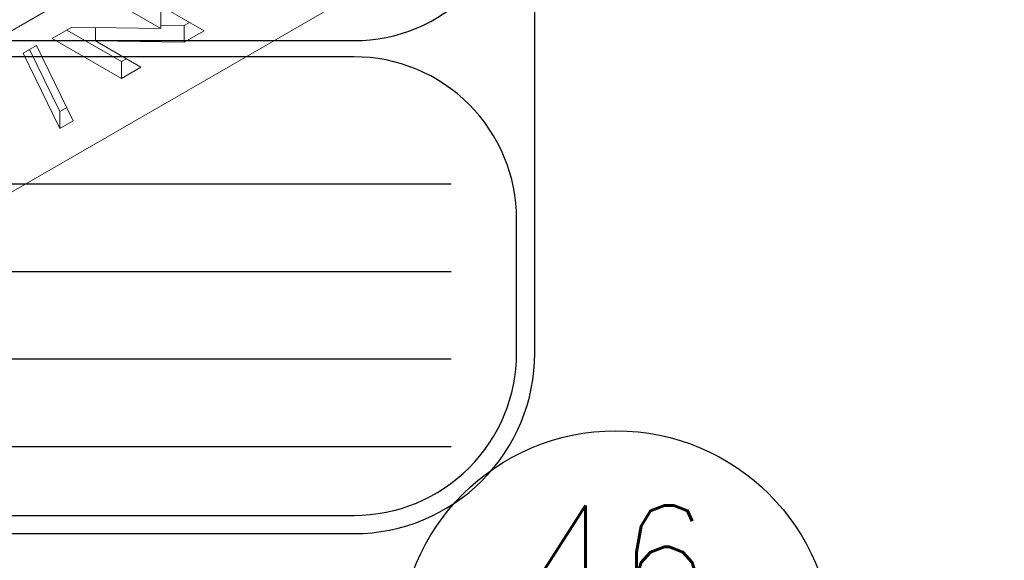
# Model space of a CAD drawing. Header units: inches. Extents: x -77 to 299, y -110 to 144.
# Tile 173 of 256: x 0.065 to 1.497, y -25.662 to -24.875. Entities that reach past the tile are written whole.
import ezdxf
from ezdxf.enums import TextEntityAlignment as Align

# ---------------------------------------------------------------- set-up
doc = ezdxf.new("R2010")
doc.units = ezdxf.units.IN
doc.header["$MEASUREMENT"] = 0
for name, color, linetype in [('SVA-M-S', 8, 'Continuous'), ('SVD-M-BA', 74, 'Continuous'), ('SVF-M-M', 233, 'Continuous')]:
    doc.layers.add(name, color=color, linetype=linetype)
doc.styles.add('DIEMAKER', font='SIMPLEX.shx')
doc.styles.add('R', font='ROMAND.SHX')
doc.styles.get("Standard").update_dxf_attribs({"font": 'txt.shx'})

# ---------------------------------------------------------------- blocks, each defined once
blk = doc.blocks.new('DMDT002')
for p, q in [((1.6751, -2.1176), (2.8169, -2.1176)), ((1.6751, -2.32), (2.8169, -2.32)), ((1.6751, -2.5224), (2.8169, -2.5224)), ((1.6751, -2.7249), (2.8169, -2.7249))]:
    blk.add_line(p, q)
for points in [[(-0.1818, -2.9257), (2.5932, -2.9257, 0.414214), (3.0102, -2.5087), (3.0102, 0.1818, 0.414214), (2.5932, 0.5988), (-0.1818, 0.5988, 0.414214), (-0.5988, 0.1818), (-0.5988, -2.5087, 0.414214)], [(-0.1818, -1.787), (2.5932, -1.787, 0.414214), (2.9682, -1.412), (2.9682, 0.1818, 0.414214), (2.5932, 0.5568), (-0.1818, 0.5568, 0.414214), (-0.5568, 0.1818), (-0.5568, -1.412, 0.414214)], [(-0.1818, -2.8837), (2.5932, -2.8837, 0.414214), (2.9682, -2.5087), (2.9682, -2.1995, 0.414214), (2.5932, -1.8245), (-0.1818, -1.8245, 0.414214), (-0.5568, -2.1995), (-0.5568, -2.5087, 0.414214)]]:
    blk.add_lwpolyline(points, format="xyb", close=True)
at = {"color": 42, "style": 'R', "width": 0.571895}
blk.add_attdef('DET#', text='', height=0.45, dxfattribs=at).set_placement((1.8939, -0.0323), (2.8314, -0.0323), align=Align.FIT)
at = {"color": 42, "style": 'DIEMAKER'}
for tag, p in [('XDIM', (-0.449, -0.6062)), ('MATL', (-0.449, -0.9429)), ('H/T', (-0.449, -1.2722))]:
    blk.add_attdef(tag, p, '', height=0.1875, dxfattribs=at)
blk.add_attdef('QTY#', text='', height=0.1875, dxfattribs=at).set_placement((2.1974, -1.3112), align=Align.RIGHT)
at = {"color": 42, "style": 'DIEMAKER', "width": 5.370504, "flags": 4}
blk.add_attdef('DE#1', text='', height=0.1875, dxfattribs=at).set_placement((-0.3194, -1.6858), (2.7495, -1.6858), align=Align.FIT)
at = {"color": 42, "style": 'DIEMAKER', "flags": 5}
for tag, p in [('DE#2', (-0.4815, -3.1754)), ('DE#3', (-0.4733, -3.4754))]:
    blk.add_attdef(tag, p, '', height=0.1875, dxfattribs=at)
blk = doc.blocks.new('DMDBSPLT')
blk.add_line((0.4831, 0), (-0.4831, 0))
blk.add_circle((0, 0), 0.5)
at = {"flags": 1}
for tag, p in [('H/T', (4.3481, 0.1)), ('XDIM', (0.8518, 0.1)), ('YDIM', (2.7624, 0.1)), ('MATL', (0.5618, -0.3997)), ('ZDIM', (2.1539, -0.4)), ('DE#1', (0, -0.9)), ('DE#2', (0, -1.3)), ('DE#3', (0, -1.7))]:
    blk.add_attdef(tag, p, '', height=0.25, dxfattribs=at)
for tag, p in [('DET#', (0.0048, 0.077)), ('SHT#', (0.0007, -0.3175))]:
    blk.add_attdef(tag, text='', height=0.25).set_placement(p, align=Align.CENTER)
blk.add_attdef('QTY#', text='', height=0.25, dxfattribs=at).set_placement((4.2967, -0.4), align=Align.RIGHT)

msp = doc.modelspace()

# ---------------------------------------------------------------- linework, layer by layer
at = {"layer": 'SVA-M-S', "color": 7, "linetype": 'Continuous', "lineweight": 15}
for p, q in [((-0.18215, -25.26211), (1.49723, -24.29263)), ((0.23226, -24.83334), (0.33306, -24.89154)), ((0.27016, -24.88805), (0.20382, -24.84976)), ((0.12262, -24.85137), (0.0412, -24.89837)), ((0.27016, -24.86355), (0.27016, -24.88805)), ((0.31185, -24.87929), (0.30423, -24.88369)), ((0.11207, -24.90273), (0.1407, -24.8862)), ((0.21287, -24.93642), (0.13328, -24.89048)), ((0.1407, -24.8862), (0.27016, -24.88805)), ((0.17517, -24.88669), (0.17517, -24.90633)), ((0.30423, -24.88369), (0.27016, -24.8832)), ((0.30423, -24.88369), (0.30423, -24.90818)), ((0.33306, -24.89154), (0.30423, -24.90818)), ((0.21287, -24.96092), (0.11207, -24.90273)), ((0.17517, -24.90633), (0.2413, -24.94451)), ((0.30423, -24.90818), (0.17517, -24.90633)), ((0.07008, -24.92398), (0.08945, -24.9128)), ((0.12329, -25.00903), (0.07938, -24.91861)), ((0.08945, -24.9128), (0.14264, -25.02235)), ((0.12329, -25.03352), (0.07008, -24.92398)), ((0.22009, -24.93226), (0.21287, -24.93642)), ((0.21287, -24.93642), (0.21287, -24.96092)), ((0.2413, -24.94451), (0.21287, -24.96092)), ((0.13335, -25.00322), (0.12329, -25.00903)), ((0.12329, -25.00903), (0.12329, -25.03352)), ((0.14264, -25.02235), (0.12329, -25.03352))]:
    msp.add_line(p, q, dxfattribs=at)

# ---------------------------------------------------------------- block references
at = {"layer": 'SVD-M-BA', "xscale": 0.63, "yscale": 0.63, "zscale": 0.63}
msp.add_blockref('DMDBSPLT', (0.93227, -25.78856), dxfattribs=at).add_auto_attribs({'DET#': '46', 'SHT#': '4'})
at = {"layer": 'SVF-M-M', "xscale": 0.63, "yscale": 0.63, "zscale": 0.63}
msp.add_blockref('DMDT002', (-1.08218, -23.78002), dxfattribs=at)

doc.saveas('drawing.dxf')
